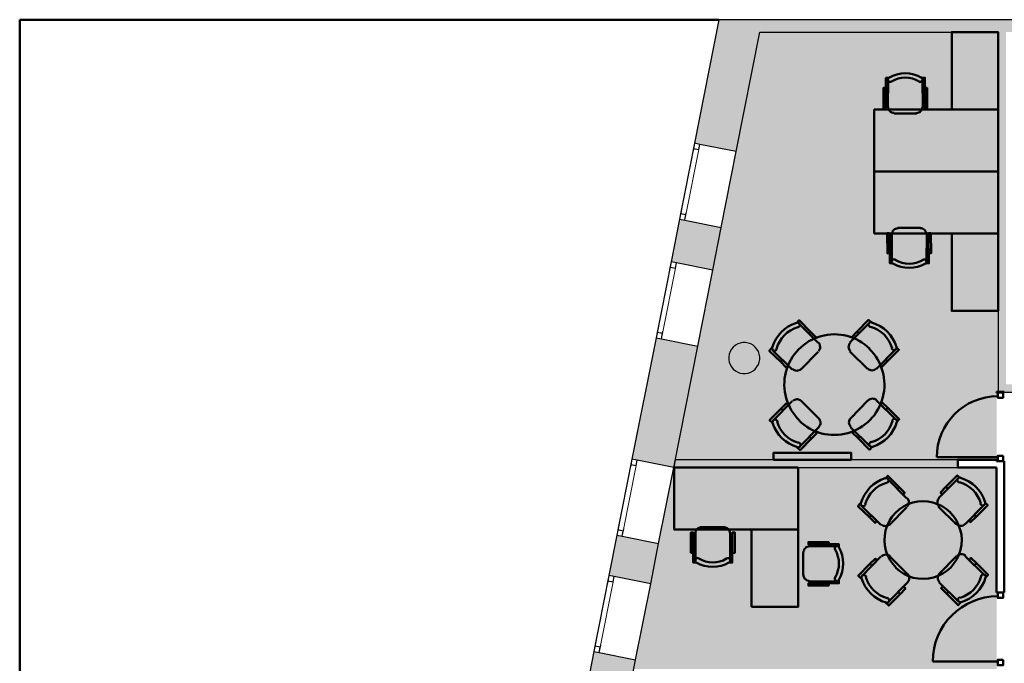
# Model space of a CAD drawing. Header units: metres. Extents: x -1 to 438, y -6 to 42.
# Tile 3 of 16: x 392 to 404, y 20 to 28. Entities that reach past the tile are written whole.
import ezdxf

# ---------------------------------------------------------------- set-up
doc = ezdxf.new("R2010")
doc.units = ezdxf.units.M
doc.linetypes.add('CONTINUA', pattern=[0])
doc.linetypes.add('PUNKT', pattern=[6.35, 0, -6.35])
for name, color, linetype, lineweight in [('3D P3 MURS', 7, 'CONTINUA', 25), ('3D P3 MURS NOUS', 7, 'CONTINUA', 25), ('3D P3 PILAR', 7, 'CONTINUA', 25), ('P3 ESCALES 2D', 7, 'CONTINUA', 25), ('P3 FALS SOSTRE', 7, 'CONTINUA', 25), ('P3 MOBLES', 7, 'CONTINUA', 25)]:
    doc.layers.add(name, color=color, linetype=linetype, lineweight=lineweight)

# ---------------------------------------------------------------- blocks, each defined once
blk = doc.blocks.new('_CLOSEDFILLED')
at = {"color": 0, "linetype": 'ByBlock', "lineweight": -2}
blk.add_solid([(-1, 0), (0, 0), (-1, 0)], dxfattribs=at)
blk = doc.blocks.new('OBJETO_COMPLEJO_11')
at = {"layer": 'P3 MOBLES', "color": 202, "linetype": 'CONTINUA', "lineweight": 50, "transparency": 33554687}
for p, q in [((402.01, 24.055), (401.76, 24.305)), ((402.671, 24.309), (402.421, 24.059)), ((401.913, 24.199), (401.892, 24.174)), ((402.514, 24.203), (402.539, 24.178)), ((401.981, 24.127), (401.964, 24.106)), ((401.422, 23.962), (401.676, 23.712)), ((401.786, 23.712), (402.01, 23.941)), ((402.421, 23.945), (402.649, 23.721)), ((402.764, 23.721), (403.009, 23.97)), ((401.528, 23.81), (401.553, 23.831)), ((402.908, 23.818), (402.882, 23.843)), ((402.831, 23.75), (402.814, 23.767)), ((401.676, 23.302), (401.43, 23.052)), ((402.019, 23.077), (401.79, 23.306)), ((402.654, 23.31), (402.429, 23.081)), ((403.018, 23.06), (402.764, 23.31)), ((401.532, 23.208), (401.557, 23.183)), ((401.608, 23.276), (401.625, 23.255)), ((402.912, 23.217), (402.886, 23.192)), ((401.769, 22.713), (402.019, 22.967)), ((402.429, 22.967), (402.679, 22.722)), ((402.459, 22.899), (402.476, 22.916)), ((401.925, 22.819), (401.9, 22.844)), ((402.527, 22.823), (402.548, 22.849))]:
    blk.add_line(p, q, dxfattribs=at)
for points in [[(401.731, 24.309), (401.765, 24.347), (401.913, 24.199), (401.985, 24.127), (401.959, 24.106)], [(401.75, 24.256), (401.754, 24.257), (401.758, 24.259), (401.761, 24.261), (401.764, 24.264), (401.767, 24.267), (401.77, 24.27), (401.772, 24.274), (401.773, 24.278), (401.774, 24.282), (401.774, 24.286), (401.774, 24.291), (401.773, 24.295), (401.772, 24.299), (401.77, 24.302), (401.768, 24.306), (401.765, 24.309), (401.762, 24.312), (401.758, 24.314), (401.754, 24.316), (401.75, 24.317), (401.746, 24.318), (401.742, 24.318), (401.738, 24.318), (401.734, 24.317)], [(402.7, 24.318), (402.662, 24.351), (402.514, 24.203), (402.446, 24.131), (402.472, 24.106)], [(402.704, 24.321), (402.7, 24.322), (402.695, 24.323), (402.691, 24.322), (402.687, 24.322), (402.683, 24.32), (402.679, 24.318), (402.676, 24.316), (402.673, 24.313), (402.67, 24.31), (402.667, 24.306), (402.666, 24.303), (402.664, 24.299), (402.664, 24.294), (402.663, 24.29), (402.664, 24.286), (402.665, 24.282), (402.666, 24.278), (402.668, 24.274), (402.671, 24.271), (402.674, 24.268), (402.677, 24.265), (402.681, 24.263), (402.684, 24.261), (402.689, 24.26)], [(402.014, 23.948), (402.024, 23.96), (402.031, 23.974), (402.036, 23.989), (402.037, 24.004), (402.035, 24.019), (402.031, 24.033), (402.024, 24.047), (402.014, 24.059)], [(402.428, 24.058), (402.418, 24.046), (402.411, 24.032), (402.407, 24.018), (402.405, 24.003), (402.407, 23.988), (402.411, 23.973), (402.418, 23.96), (402.429, 23.947)], [(401.413, 23.992), (401.379, 23.953), (401.528, 23.81), (401.6, 23.738), (401.625, 23.763)], [(401.416, 23.995), (401.415, 23.991), (401.415, 23.986), (401.415, 23.982), (401.416, 23.978), (401.417, 23.974), (401.419, 23.97), (401.421, 23.967), (401.424, 23.963), (401.427, 23.961), (401.431, 23.958), (401.435, 23.957), (401.439, 23.955), (401.443, 23.955), (401.447, 23.954), (401.451, 23.955), (401.456, 23.956), (401.46, 23.957), (401.463, 23.959), (401.467, 23.962), (401.47, 23.965), (401.472, 23.968), (401.475, 23.972), (401.476, 23.975), (401.477, 23.98)], [(403.018, 24), (403.056, 23.966), (402.908, 23.818), (402.836, 23.746), (402.81, 23.771)], [(402.961, 23.988), (402.962, 23.983), (402.964, 23.98), (402.966, 23.976), (402.968, 23.973), (402.972, 23.97), (402.975, 23.968), (402.979, 23.966), (402.983, 23.964), (402.987, 23.963), (402.991, 23.963), (402.995, 23.963), (403, 23.964), (403.004, 23.965), (403.007, 23.967), (403.011, 23.969), (403.014, 23.972), (403.017, 23.976), (403.019, 23.979), (403.021, 23.983), (403.022, 23.987), (403.023, 23.991), (403.023, 23.995), (403.023, 23.999), (403.022, 24.004)], [(401.679, 23.719), (401.692, 23.709), (401.705, 23.702), (401.72, 23.697), (401.735, 23.696), (401.75, 23.698), (401.764, 23.702), (401.778, 23.709), (401.79, 23.719)], [(402.653, 23.723), (402.665, 23.713), (402.679, 23.706), (402.693, 23.702), (402.708, 23.7), (402.723, 23.702), (402.738, 23.706), (402.751, 23.714), (402.764, 23.724)], [(401.793, 23.305), (401.781, 23.315), (401.767, 23.322), (401.753, 23.327), (401.738, 23.328), (401.723, 23.326), (401.709, 23.322), (401.695, 23.315), (401.683, 23.305)], [(402.767, 23.314), (402.755, 23.324), (402.741, 23.331), (402.727, 23.335), (402.712, 23.336), (402.697, 23.335), (402.682, 23.33), (402.669, 23.323), (402.656, 23.313)], [(401.422, 23.022), (401.384, 23.056), (401.532, 23.208), (401.604, 23.276), (401.629, 23.255)], [(403.026, 23.031), (403.06, 23.069), (402.912, 23.217), (402.84, 23.285), (402.814, 23.259)], [(401.486, 23.041), (401.485, 23.045), (401.483, 23.049), (401.481, 23.052), (401.478, 23.055), (401.475, 23.058), (401.471, 23.061), (401.468, 23.063), (401.464, 23.064), (401.459, 23.065), (401.455, 23.065), (401.451, 23.065), (401.447, 23.064), (401.443, 23.063), (401.439, 23.061), (401.436, 23.059), (401.432, 23.056), (401.429, 23.053), (401.427, 23.049), (401.425, 23.045), (401.424, 23.041), (401.423, 23.037), (401.423, 23.033), (401.423, 23.029), (401.424, 23.025)], [(402.019, 22.97), (402.029, 22.983), (402.036, 22.996), (402.04, 23.011), (402.041, 23.026), (402.04, 23.041), (402.035, 23.055), (402.028, 23.069), (402.018, 23.081)], [(402.432, 23.084), (402.422, 23.072), (402.415, 23.058), (402.411, 23.044), (402.409, 23.029), (402.411, 23.014), (402.415, 22.999), (402.423, 22.986), (402.433, 22.974)], [(403.031, 23.033), (403.031, 23.038), (403.032, 23.042), (403.031, 23.046), (403.031, 23.05), (403.029, 23.054), (403.027, 23.058), (403.025, 23.062), (403.022, 23.065), (403.019, 23.068), (403.015, 23.07), (403.012, 23.072), (403.008, 23.073), (403.003, 23.074), (402.999, 23.074), (402.995, 23.073), (402.991, 23.072), (402.987, 23.071), (402.983, 23.069), (402.98, 23.066), (402.977, 23.064), (402.974, 23.06), (402.972, 23.057), (402.97, 23.053), (402.969, 23.049)], [(401.739, 22.705), (401.777, 22.671), (401.925, 22.819), (401.993, 22.891), (401.968, 22.916)], [(402.709, 22.713), (402.675, 22.675), (402.527, 22.823), (402.455, 22.895), (402.48, 22.921)], [(402.697, 22.777), (402.693, 22.776), (402.689, 22.774), (402.685, 22.772), (402.682, 22.769), (402.679, 22.766), (402.677, 22.762), (402.675, 22.759), (402.673, 22.755), (402.672, 22.75), (402.672, 22.746), (402.672, 22.742), (402.673, 22.738), (402.674, 22.734), (402.676, 22.73), (402.678, 22.726), (402.681, 22.723), (402.685, 22.72), (402.688, 22.718), (402.692, 22.716), (402.696, 22.715), (402.7, 22.714), (402.704, 22.714), (402.708, 22.714), (402.713, 22.715)], [(401.743, 22.707), (401.747, 22.706), (401.751, 22.706), (401.755, 22.706), (401.759, 22.707), (401.763, 22.708), (401.767, 22.71), (401.771, 22.712), (401.774, 22.715), (401.777, 22.718), (401.779, 22.722), (401.781, 22.726), (401.782, 22.73), (401.783, 22.734), (401.783, 22.738), (401.783, 22.742), (401.782, 22.746), (401.78, 22.75), (401.778, 22.754), (401.776, 22.758), (401.773, 22.761), (401.769, 22.763), (401.766, 22.765), (401.762, 22.767), (401.758, 22.768)]]:
    blk.add_lwpolyline(points, dxfattribs=at)
for centre, radius, start, end in [((401.874, 23.859), 0.476, 107.2654, 163.5102), ((402.568, 23.863), 0.476, 17.2647, 73.5101), ((401.857, 23.876), 0.396, 105.9892, 164.7898), ((402.585, 23.88), 0.396, 15.9897, 74.7896), ((402.222, 23.518), 0.648, 45.3114, 225.822), ((402.22, 23.514), 0.648, 225.3114, 45.8221), ((401.861, 23.148), 0.396, 195.9892, 254.7895), ((402.589, 23.152), 0.396, 285.9891, 344.7893), ((402.573, 23.169), 0.476, 287.2653, 343.51), ((401.878, 23.165), 0.476, 197.2654, 253.5103)]:
    blk.add_arc(centre, radius, start, end, dxfattribs=at)
blk = doc.blocks.new('OBJETO_COMPLEJO_13')
at = {"layer": 'P3 MOBLES', "color": 202, "linetype": 'CONTINUA', "lineweight": 50, "transparency": 33554687}
for p, q in [((403.157, 22.048), (402.907, 22.298)), ((403.817, 22.302), (403.567, 22.052)), ((403.059, 22.192), (403.038, 22.167)), ((403.66, 22.196), (403.686, 22.171)), ((403.127, 22.12), (403.11, 22.099)), ((402.568, 21.955), (402.822, 21.705)), ((402.932, 21.705), (403.157, 21.934)), ((403.567, 21.938), (403.796, 21.714)), ((403.91, 21.714), (404.156, 21.964)), ((402.674, 21.803), (402.7, 21.824)), ((403.978, 21.743), (403.961, 21.76)), ((404.054, 21.811), (404.029, 21.837)), ((402.822, 21.295), (402.577, 21.045)), ((402.755, 21.269), (402.771, 21.248)), ((403.165, 21.07), (402.937, 21.299)), ((403.8, 21.303), (403.576, 21.075)), ((404.164, 21.053), (403.91, 21.303)), ((402.678, 21.202), (402.704, 21.176)), ((404.058, 21.21), (404.033, 21.185)), ((402.915, 20.706), (403.165, 20.96)), ((403.576, 20.96), (403.826, 20.715)), ((403.605, 20.893), (403.622, 20.909)), ((403.072, 20.812), (403.047, 20.838)), ((403.673, 20.816), (403.694, 20.842))]:
    blk.add_line(p, q, dxfattribs=at)
for points in [[(402.877, 22.302), (402.911, 22.34), (403.059, 22.192), (403.131, 22.12), (403.106, 22.099)], [(402.896, 22.249), (402.9, 22.25), (402.904, 22.252), (402.908, 22.254), (402.911, 22.257), (402.914, 22.26), (402.916, 22.263), (402.918, 22.267), (402.92, 22.271), (402.921, 22.275), (402.921, 22.28), (402.921, 22.284), (402.92, 22.288), (402.919, 22.292), (402.917, 22.296), (402.914, 22.299), (402.912, 22.302), (402.908, 22.305), (402.905, 22.308), (402.901, 22.309), (402.897, 22.311), (402.893, 22.311), (402.889, 22.312), (402.884, 22.311), (402.88, 22.31)], [(403.847, 22.311), (403.809, 22.345), (403.66, 22.196), (403.593, 22.124), (403.618, 22.099)], [(403.85, 22.315), (403.846, 22.316), (403.842, 22.316), (403.838, 22.316), (403.834, 22.315), (403.83, 22.313), (403.826, 22.312), (403.822, 22.309), (403.819, 22.306), (403.816, 22.303), (403.814, 22.299), (403.812, 22.296), (403.811, 22.292), (403.81, 22.288), (403.81, 22.283), (403.81, 22.279), (403.811, 22.275), (403.813, 22.271), (403.815, 22.267), (403.817, 22.264), (403.82, 22.261), (403.824, 22.258), (403.827, 22.256), (403.831, 22.254), (403.835, 22.253)], [(403.161, 21.941), (403.171, 21.954), (403.178, 21.967), (403.182, 21.982), (403.183, 21.997), (403.182, 22.012), (403.178, 22.026), (403.17, 22.04), (403.16, 22.052)], [(403.574, 22.051), (403.564, 22.039), (403.557, 22.025), (403.553, 22.011), (403.552, 21.996), (403.553, 21.981), (403.558, 21.966), (403.565, 21.953), (403.575, 21.94)], [(402.56, 21.985), (402.526, 21.947), (402.674, 21.803), (402.746, 21.731), (402.771, 21.756)], [(402.562, 21.988), (402.561, 21.984), (402.561, 21.979), (402.561, 21.975), (402.562, 21.971), (402.564, 21.967), (402.565, 21.963), (402.568, 21.96), (402.571, 21.957), (402.574, 21.954), (402.578, 21.951), (402.581, 21.95), (402.585, 21.948), (402.589, 21.948), (402.594, 21.948), (402.598, 21.948), (402.602, 21.949), (402.606, 21.95), (402.61, 21.952), (402.613, 21.955), (402.616, 21.958), (402.619, 21.961), (402.621, 21.965), (402.623, 21.969), (402.624, 21.973)], [(404.164, 21.993), (404.202, 21.959), (404.054, 21.811), (403.982, 21.739), (403.957, 21.765)], [(404.107, 21.981), (404.108, 21.977), (404.11, 21.973), (404.112, 21.969), (404.115, 21.966), (404.118, 21.963), (404.122, 21.961), (404.125, 21.959), (404.129, 21.957), (404.134, 21.956), (404.138, 21.956), (404.142, 21.956), (404.146, 21.957), (404.15, 21.958), (404.154, 21.96), (404.157, 21.963), (404.161, 21.965), (404.163, 21.969), (404.166, 21.972), (404.168, 21.976), (404.169, 21.98), (404.17, 21.984), (404.17, 21.988), (404.169, 21.993), (404.169, 21.997)], [(402.826, 21.712), (402.838, 21.702), (402.852, 21.695), (402.866, 21.691), (402.881, 21.689), (402.896, 21.691), (402.911, 21.695), (402.924, 21.702), (402.937, 21.713)], [(403.799, 21.716), (403.812, 21.706), (403.825, 21.699), (403.84, 21.695), (403.855, 21.694), (403.87, 21.695), (403.884, 21.699), (403.898, 21.707), (403.91, 21.717)], [(402.568, 21.015), (402.53, 21.049), (402.678, 21.202), (402.75, 21.269), (402.776, 21.248)], [(402.94, 21.298), (402.928, 21.308), (402.914, 21.315), (402.899, 21.32), (402.885, 21.321), (402.87, 21.319), (402.855, 21.315), (402.842, 21.308), (402.829, 21.298)], [(403.914, 21.307), (403.901, 21.317), (403.888, 21.324), (403.873, 21.328), (403.858, 21.329), (403.843, 21.328), (403.829, 21.324), (403.815, 21.316), (403.803, 21.306)], [(404.173, 21.024), (404.207, 21.062), (404.058, 21.21), (403.986, 21.278), (403.961, 21.252)], [(402.632, 21.034), (402.631, 21.038), (402.629, 21.042), (402.627, 21.045), (402.624, 21.049), (402.621, 21.051), (402.618, 21.054), (402.614, 21.056), (402.61, 21.057), (402.606, 21.058), (402.602, 21.059), (402.598, 21.058), (402.593, 21.057), (402.589, 21.056), (402.586, 21.054), (402.582, 21.052), (402.579, 21.049), (402.576, 21.046), (402.574, 21.042), (402.572, 21.038), (402.571, 21.034), (402.57, 21.03), (402.57, 21.026), (402.57, 21.022), (402.571, 21.018)], [(403.165, 20.963), (403.175, 20.976), (403.182, 20.989), (403.186, 21.004), (403.188, 21.019), (403.186, 21.034), (403.182, 21.048), (403.175, 21.062), (403.164, 21.074)], [(403.579, 21.078), (403.569, 21.065), (403.562, 21.052), (403.557, 21.037), (403.556, 21.022), (403.558, 21.007), (403.562, 20.993), (403.569, 20.979), (403.579, 20.967)], [(404.177, 21.027), (404.178, 21.031), (404.178, 21.035), (404.178, 21.039), (404.177, 21.043), (404.176, 21.047), (404.174, 21.051), (404.172, 21.055), (404.169, 21.058), (404.166, 21.061), (404.162, 21.063), (404.158, 21.065), (404.154, 21.066), (404.15, 21.067), (404.146, 21.067), (404.142, 21.067), (404.137, 21.066), (404.133, 21.064), (404.13, 21.062), (404.126, 21.06), (404.123, 21.057), (404.121, 21.053), (404.118, 21.05), (404.117, 21.046), (404.116, 21.042)], [(402.886, 20.698), (402.924, 20.664), (403.072, 20.812), (403.14, 20.884), (403.114, 20.909)], [(403.855, 20.706), (403.821, 20.668), (403.673, 20.816), (403.601, 20.888), (403.627, 20.914)], [(402.889, 20.7), (402.893, 20.699), (402.898, 20.699), (402.902, 20.699), (402.906, 20.7), (402.91, 20.701), (402.914, 20.703), (402.917, 20.705), (402.92, 20.708), (402.923, 20.711), (402.925, 20.715), (402.927, 20.719), (402.929, 20.723), (402.929, 20.727), (402.929, 20.731), (402.929, 20.735), (402.928, 20.74), (402.927, 20.744), (402.925, 20.747), (402.922, 20.751), (402.919, 20.754), (402.916, 20.756), (402.912, 20.759), (402.908, 20.76), (402.904, 20.761)], [(403.843, 20.77), (403.839, 20.769), (403.835, 20.767), (403.832, 20.765), (403.828, 20.762), (403.826, 20.759), (403.823, 20.755), (403.821, 20.752), (403.82, 20.748), (403.819, 20.743), (403.818, 20.739), (403.819, 20.735), (403.82, 20.731), (403.821, 20.727), (403.823, 20.723), (403.825, 20.72), (403.828, 20.716), (403.831, 20.714), (403.835, 20.711), (403.839, 20.709), (403.843, 20.708), (403.847, 20.707), (403.851, 20.707), (403.855, 20.708), (403.859, 20.708)]]:
    blk.add_lwpolyline(points, dxfattribs=at)
for centre, radius, start, end in [((403.02, 21.852), 0.476, 107.2654, 163.5102), ((403.715, 21.857), 0.476, 17.2647, 73.5101), ((403.003, 21.869), 0.396, 105.9892, 164.7898), ((403.732, 21.874), 0.396, 15.9897, 74.7896), ((403.368, 21.511), 0.5, 45.3114, 225.822), ((403.367, 21.507), 0.5, 225.3114, 45.8221), ((403.025, 21.158), 0.476, 197.2654, 253.5103), ((403.008, 21.141), 0.396, 195.9892, 254.7895), ((403.736, 21.145), 0.396, 285.9891, 344.7893), ((403.719, 21.162), 0.476, 287.2653, 343.51)]:
    blk.add_arc(centre, radius, start, end, dxfattribs=at)

msp = doc.modelspace()

# ---------------------------------------------------------------- hatches: boundary and pattern name
at = {"layer": '3D P3 MURS', "linetype": 'CONTINUA', "lineweight": 18, "true_color": 0xa0a0a0, "transparency": 33554687}
for points in [[(400.414, 26.633), (400.953, 26.526), (401.29, 28.228), (400.73, 28.228)], [(426.846, 28.228), (401.29, 28.228), (401.259, 28.068), (426.813, 28.068)], [(404.437, 23.519), (404.437, 28.068), (404.337, 28.068), (404.337, 23.422), (404.341, 23.422), (404.341, 23.519)], [(400.11, 25.103), (400.65, 24.996), (400.759, 25.545), (400.219, 25.652)], [(399.605, 22.552), (400.145, 22.445), (400.456, 24.015), (399.916, 24.122)], [(404.341, 23.419), (406.177, 23.419), (406.177, 23.519), (404.341, 23.519)], [(399.847, 20.944), (399.95, 21.465), (399.411, 21.571), (399.308, 21.051)], [(399.006, 19.53), (399.546, 19.423), (399.653, 19.963), (399.113, 20.07)]]:
    msp.add_hatch(color=253, dxfattribs=at).paths.add_polyline_path(points)
at = {"layer": '3D P3 MURS NOUS', "linetype": 'CONTINUA', "lineweight": 18, "true_color": 0x006e00, "transparency": 33554687}
msp.add_hatch(color=96, dxfattribs=at).paths.add_polyline_path([(400.145, 22.445), (403.817, 22.445), (403.817, 22.545), (400.165, 22.545)])
at = {"layer": '3D P3 PILAR', "linetype": 'CONTINUA', "lineweight": 18, "transparency": 33554687}
msp.add_hatch(color=9, dxfattribs=at).paths.add_polyline_path([(401.074, 24.059), (401.04, 24.059), (401.005, 24.053), (400.972, 24.041), (400.942, 24.024), (400.915, 24.001), (400.893, 23.974), (400.875, 23.944), (400.863, 23.911), (400.857, 23.877), (400.857, 23.842), (400.863, 23.808), (400.875, 23.775), (400.893, 23.744), (400.915, 23.718), (400.942, 23.695), (400.972, 23.678), (401.005, 23.666), (401.04, 23.66), (401.074, 23.66), (401.109, 23.666), (401.142, 23.678), (401.172, 23.695), (401.199, 23.718), (401.221, 23.744), (401.239, 23.775), (401.251, 23.808), (401.257, 23.842), (401.257, 23.877), (401.251, 23.911), (401.239, 23.944), (401.221, 23.974), (401.199, 24.001), (401.172, 24.024), (401.142, 24.041), (401.109, 24.053)])
at = {"layer": 'P3 FALS SOSTRE', "true_color": 0xb2fbaa, "transparency": 33554687}
h = msp.add_hatch(color=71, dxfattribs=at)
h.paths.add_polyline_path([(401.259, 28.068), (400.165, 22.545), (404.317, 22.545), (404.317, 23.422), (404.337, 23.422), (404.337, 28.068)])
h.paths.add_polyline_path([(401.199, 24.001), (401.221, 23.974), (401.239, 23.944), (401.251, 23.911), (401.257, 23.877), (401.257, 23.842), (401.251, 23.808), (401.239, 23.775), (401.221, 23.744), (401.199, 23.718), (401.172, 23.695), (401.142, 23.678), (401.109, 23.666), (401.074, 23.66), (401.04, 23.66), (401.005, 23.666), (400.972, 23.678), (400.942, 23.695), (400.915, 23.718), (400.893, 23.744), (400.875, 23.775), (400.863, 23.808), (400.857, 23.842), (400.857, 23.877), (400.863, 23.911), (400.875, 23.944), (400.893, 23.974), (400.915, 24.001), (400.942, 24.024), (400.972, 24.041), (401.005, 24.053), (401.04, 24.059), (401.074, 24.059), (401.109, 24.053), (401.142, 24.041), (401.172, 24.024)], flags=16)
at = {"layer": 'P3 FALS SOSTRE', "transparency": 33554559}
h = msp.add_hatch(color=256, dxfattribs=at)
h.set_gradient(color1=(178, 251, 170), color2=(178, 251, 170), one_color=1)
h.paths.add_polyline_path([(400.145, 22.445), (399.629, 19.843), (404.317, 19.843), (404.317, 22.445)], flags=0)

# ---------------------------------------------------------------- linework, layer by layer
at = {"layer": '3D P3 MURS', "color": 7, "linetype": 'CONTINUA', "lineweight": 25, "transparency": 33554687}
for p, q in [((400.73, 28.228), (400.414, 26.633)), ((401.29, 28.228), (400.73, 28.228)), ((426.846, 28.228), (401.29, 28.228)), ((400.953, 26.526), (401.259, 28.068)), ((401.259, 28.068), (404.337, 28.068)), ((404.337, 28.068), (404.337, 23.422)), ((400.414, 26.633), (400.219, 25.652)), ((400.482, 26.619), (400.414, 26.633)), ((400.953, 26.526), (400.482, 26.619)), ((400.759, 25.545), (400.953, 26.526)), ((400.219, 25.652), (400.11, 25.103)), ((400.219, 25.652), (400.288, 25.638)), ((400.288, 25.638), (400.759, 25.545)), ((400.65, 24.996), (400.759, 25.545)), ((400.11, 25.103), (399.916, 24.122)), ((400.179, 25.089), (400.11, 25.103)), ((400.65, 24.996), (400.179, 25.089)), ((400.456, 24.015), (400.65, 24.996)), ((399.916, 24.122), (399.605, 22.552)), ((399.916, 24.122), (399.985, 24.108)), ((399.985, 24.108), (400.456, 24.015)), ((400.145, 22.445), (400.456, 24.015)), ((404.337, 23.422), (404.341, 23.422)), ((404.341, 23.422), (404.341, 23.419)), ((404.341, 23.419), (406.177, 23.419)), ((399.605, 22.552), (399.411, 21.571)), ((399.674, 22.539), (399.605, 22.552)), ((400.145, 22.445), (399.674, 22.539)), ((399.95, 21.465), (400.145, 22.445)), ((399.411, 21.571), (399.308, 21.051)), ((399.411, 21.571), (399.48, 21.558)), ((399.48, 21.558), (399.95, 21.465)), ((399.847, 20.944), (399.95, 21.465)), ((399.308, 21.051), (399.113, 20.07)), ((399.376, 21.037), (399.308, 21.051)), ((399.847, 20.944), (399.376, 21.037)), ((399.653, 19.963), (399.847, 20.944)), ((399.113, 20.07), (399.006, 19.53)), ((399.113, 20.07), (399.182, 20.056)), ((399.182, 20.056), (399.653, 19.963)), ((399.546, 19.423), (399.653, 19.963))]:
    msp.add_line(p, q, dxfattribs=at)
at = {"layer": '3D P3 MURS', "color": 7, "linetype": 'PUNKT', "lineweight": 25, "transparency": 33554687}
for p, q in [((400.414, 26.633), (400.219, 25.652)), ((400.288, 25.638), (400.482, 26.619)), ((400.482, 26.619), (400.414, 26.633)), ((400.219, 25.652), (400.288, 25.638)), ((400.11, 25.103), (399.916, 24.122)), ((399.985, 24.108), (400.179, 25.089)), ((400.179, 25.089), (400.11, 25.103)), ((399.916, 24.122), (399.985, 24.108)), ((399.605, 22.552), (399.411, 21.571)), ((399.48, 21.558), (399.674, 22.539)), ((399.674, 22.539), (399.605, 22.552)), ((399.411, 21.571), (399.48, 21.558)), ((399.308, 21.051), (399.113, 20.07)), ((399.182, 20.056), (399.376, 21.037)), ((399.376, 21.037), (399.308, 21.051)), ((399.113, 20.07), (399.182, 20.056))]:
    msp.add_line(p, q, dxfattribs=at)
at = {"layer": '3D P3 MURS', "color": 7, "linetype": 'CONTINUA', "lineweight": 25, "transparency": 33554687}
for points in [[(400.414, 26.633), (400.4, 26.564), (400.469, 26.551), (400.482, 26.619), (400.414, 26.633)], [(400.233, 25.721), (400.219, 25.652), (400.288, 25.638), (400.302, 25.707), (400.233, 25.721)], [(400.11, 25.103), (400.097, 25.034), (400.166, 25.02), (400.179, 25.089), (400.11, 25.103)], [(399.93, 24.19), (399.916, 24.122), (399.985, 24.108), (399.998, 24.177), (399.93, 24.19)], [(399.605, 22.552), (399.592, 22.484), (399.66, 22.47), (399.674, 22.539), (399.605, 22.552)], [(399.424, 21.64), (399.411, 21.571), (399.48, 21.558), (399.493, 21.626), (399.424, 21.64)], [(399.308, 21.051), (399.294, 20.982), (399.363, 20.968), (399.376, 21.037), (399.308, 21.051)], [(399.127, 20.138), (399.113, 20.07), (399.182, 20.056), (399.196, 20.125), (399.127, 20.138)]]:
    msp.add_lwpolyline(points, close=True, dxfattribs=at)
at = {"layer": '3D P3 MURS', "color": 40, "linetype": 'CONTINUA', "lineweight": 18, "transparency": 33554687}
for points in [[(400.4, 26.564), (400.233, 25.721), (400.302, 25.707), (400.469, 26.551), (400.4, 26.564)], [(400.097, 25.034), (399.93, 24.19), (399.998, 24.177), (400.166, 25.02), (400.097, 25.034)], [(399.592, 22.484), (399.424, 21.64), (399.493, 21.626), (399.66, 22.47), (399.592, 22.484)], [(399.294, 20.982), (399.127, 20.138), (399.196, 20.125), (399.363, 20.968), (399.294, 20.982)]]:
    msp.add_lwpolyline(points, close=True, dxfattribs=at)
at = {"layer": '3D P3 MURS NOUS', "color": 4, "linetype": 'CONTINUA', "lineweight": 50, "transparency": 33554687}
for p, q in [((404.317, 23.422), (404.317, 23.416)), ((404.417, 23.422), (404.317, 23.422)), ((404.417, 23.416), (404.317, 23.416)), ((404.417, 23.416), (404.417, 23.422)), ((404.332, 22.578), (403.544, 22.578)), ((404.317, 22.545), (403.817, 22.545)), ((403.817, 22.545), (403.817, 22.445)), ((404.317, 22.528), (404.317, 22.545)), ((404.317, 22.528), (404.417, 22.528)), ((404.417, 20.833), (404.417, 22.528)), ((403.817, 22.445), (404.317, 22.445)), ((404.317, 22.445), (404.317, 20.833)), ((404.417, 20.833), (404.317, 20.833)), ((404.332, 19.943), (403.492, 19.943))]:
    msp.add_line(p, q, dxfattribs=at)
at = {"layer": '3D P3 MURS NOUS', "color": 7, "linetype": 'CONTINUA', "lineweight": 25, "transparency": 33554687}
for p, q in [((400.165, 22.545), (400.145, 22.445)), ((403.817, 22.545), (400.165, 22.545)), ((403.817, 22.445), (403.817, 22.545)), ((400.145, 22.445), (403.817, 22.445))]:
    msp.add_line(p, q, dxfattribs=at)
at = {"layer": '3D P3 MURS NOUS', "color": 4, "linetype": 'CONTINUA', "lineweight": 50, "transparency": 33554687}
for points in [[(404.402, 23.416), (404.402, 23.346), (404.332, 23.346), (404.332, 23.416), (404.402, 23.416)], [(404.402, 22.598), (404.402, 22.528), (404.332, 22.528), (404.332, 22.598), (404.402, 22.598)], [(404.402, 20.833), (404.402, 20.763), (404.332, 20.763), (404.332, 20.833), (404.402, 20.833)], [(404.402, 19.963), (404.402, 19.893), (404.332, 19.893), (404.332, 19.963), (404.402, 19.963)]]:
    msp.add_lwpolyline(points, close=True, dxfattribs=at)
for centre, radius in [((404.332, 22.578), 0.788), ((404.332, 19.943), 0.84)]:
    msp.add_arc(centre, radius, 90, 180, dxfattribs=at)
at = {"layer": '3D P3 PILAR', "color": 7, "linetype": 'CONTINUA', "lineweight": 25, "transparency": 33554687}
for p, q in [((401.005, 24.053), (400.972, 24.041)), ((401.04, 24.059), (401.005, 24.053)), ((401.074, 24.059), (401.04, 24.059)), ((401.109, 24.053), (401.074, 24.059)), ((401.142, 24.041), (401.109, 24.053)), ((400.875, 23.944), (400.863, 23.911)), ((400.893, 23.974), (400.875, 23.944)), ((400.915, 24.001), (400.893, 23.974)), ((400.942, 24.024), (400.915, 24.001)), ((400.972, 24.041), (400.942, 24.024)), ((401.172, 24.024), (401.142, 24.041)), ((401.199, 24.001), (401.172, 24.024)), ((401.221, 23.974), (401.199, 24.001)), ((401.239, 23.944), (401.221, 23.974)), ((401.251, 23.911), (401.239, 23.944)), ((400.863, 23.911), (400.857, 23.877)), ((400.857, 23.877), (400.857, 23.842)), ((400.857, 23.842), (400.863, 23.808)), ((400.863, 23.808), (400.875, 23.775)), ((401.239, 23.775), (401.251, 23.808)), ((401.257, 23.877), (401.251, 23.911)), ((401.251, 23.808), (401.257, 23.842)), ((401.257, 23.842), (401.257, 23.877)), ((400.875, 23.775), (400.893, 23.744)), ((400.893, 23.744), (400.915, 23.718)), ((400.915, 23.718), (400.942, 23.695)), ((400.942, 23.695), (400.972, 23.678)), ((400.972, 23.678), (401.005, 23.666)), ((401.109, 23.666), (401.142, 23.678)), ((401.142, 23.678), (401.172, 23.695)), ((401.172, 23.695), (401.199, 23.718)), ((401.199, 23.718), (401.221, 23.744)), ((401.221, 23.744), (401.239, 23.775)), ((401.005, 23.666), (401.04, 23.66)), ((401.04, 23.66), (401.074, 23.66)), ((401.074, 23.66), (401.109, 23.666))]:
    msp.add_line(p, q, dxfattribs=at)
at = {"layer": 'P3 ESCALES 2D', "color": 202, "lineweight": 50, "transparency": 33554687}
for p, q in [((391.693, 28.228), (391.693, 12.929)), ((400.73, 28.228), (391.693, 28.228))]:
    msp.add_line(p, q, dxfattribs=at)
at = {"layer": 'P3 MOBLES', "color": 202, "linetype": 'CONTINUA', "lineweight": 50, "transparency": 33554687}
for p, q in [((402.913, 27.102), (402.914, 27.454)), ((403.361, 27.453), (403.365, 27.099)), ((402.887, 27.218), (402.913, 27.218)), ((403.391, 27.219), (403.361, 27.221)), ((403.285, 27.019), (402.992, 27.018)), ((402.963, 25.458), (402.964, 25.105)), ((403.335, 25.541), (403.042, 25.542)), ((403.412, 25.107), (403.414, 25.461)), ((402.937, 25.341), (402.963, 25.342)), ((403.441, 25.341), (403.411, 25.34)), ((400.796, 21.675), (400.508, 21.675)), ((400.427, 21.595), (400.427, 21.243)), ((400.876, 21.243), (400.876, 21.595)), ((400.398, 21.476), (400.427, 21.476)), ((400.901, 21.476), (400.876, 21.476)), ((402.255, 21.429), (401.899, 21.429)), ((402.018, 21.455), (402.018, 21.429)), ((401.819, 21.349), (401.819, 21.057)), ((401.899, 20.976), (402.255, 20.976)), ((402.018, 20.951), (402.018, 20.976))]:
    msp.add_line(p, q, dxfattribs=at)
for points in [[(403.737, 27.068), (404.337, 27.068), (404.337, 28.068), (403.737, 28.068), (403.737, 27.068)], [(404.337, 26.268), (402.737, 26.268), (402.737, 27.068), (404.337, 27.068), (404.337, 26.268)], [(404.337, 26.268), (402.737, 26.268), (402.737, 25.468), (404.337, 25.468), (404.337, 26.268)], [(403.737, 25.468), (404.337, 25.468), (404.337, 24.468), (403.737, 24.468), (403.737, 25.468)], [(401.436, 22.545), (402.436, 22.545), (402.436, 22.636), (401.436, 22.636), (401.436, 22.545)], [(401.752, 21.645), (400.152, 21.645), (400.152, 22.445), (401.752, 22.445), (401.752, 21.645)], [(401.151, 20.646), (401.752, 20.646), (401.752, 21.645), (401.151, 21.645), (401.151, 20.646)]]:
    msp.add_lwpolyline(points, close=True, dxfattribs=at)
for points in [[(403.347, 27.484), (403.352, 27.48), (403.356, 27.475), (403.359, 27.47), (403.361, 27.464), (403.361, 27.458), (403.361, 27.452), (403.359, 27.446), (403.356, 27.44), (403.352, 27.435), (403.347, 27.431), (403.342, 27.429), (403.336, 27.427), (403.33, 27.426), (403.324, 27.427), (403.318, 27.428), (403.312, 27.431)], [(402.885, 27.348), (402.856, 27.349), (402.854, 27.087), (402.885, 27.09), (402.888, 27.477), (402.927, 27.478)], [(402.959, 27.43), (402.953, 27.427), (402.947, 27.425), (402.941, 27.425), (402.935, 27.426), (402.929, 27.427), (402.924, 27.43), (402.919, 27.434), (402.915, 27.439), (402.912, 27.445), (402.911, 27.451), (402.91, 27.457), (402.911, 27.463), (402.912, 27.469), (402.915, 27.474), (402.919, 27.479), (402.924, 27.483)], [(403.389, 27.349), (403.419, 27.348), (403.419, 27.089), (403.388, 27.086), (403.392, 27.478), (403.349, 27.477)], [(402.992, 27.025), (402.976, 27.026), (402.962, 27.031), (402.948, 27.038), (402.937, 27.047), (402.927, 27.059), (402.92, 27.072), (402.915, 27.087), (402.914, 27.103)], [(403.359, 27.101), (403.357, 27.085), (403.353, 27.07), (403.345, 27.057), (403.336, 27.046), (403.324, 27.036), (403.311, 27.029), (403.296, 27.024), (403.28, 27.023)], [(402.936, 25.212), (402.906, 25.211), (402.904, 25.473), (402.935, 25.47), (402.938, 25.083), (402.977, 25.082)], [(403.042, 25.535), (403.026, 25.534), (403.011, 25.529), (402.998, 25.522), (402.987, 25.512), (402.977, 25.501), (402.97, 25.487), (402.965, 25.473), (402.964, 25.457)], [(403.409, 25.459), (403.407, 25.475), (403.402, 25.49), (403.395, 25.503), (403.386, 25.515), (403.374, 25.524), (403.361, 25.531), (403.346, 25.536), (403.33, 25.538)], [(403.44, 25.211), (403.47, 25.213), (403.469, 25.471), (403.438, 25.474), (403.442, 25.083), (403.399, 25.083)], [(403.009, 25.13), (403.003, 25.133), (402.997, 25.134), (402.991, 25.135), (402.985, 25.134), (402.98, 25.132), (402.974, 25.129), (402.969, 25.125), (402.965, 25.12), (402.963, 25.115), (402.961, 25.109), (402.96, 25.103), (402.961, 25.097), (402.963, 25.091), (402.966, 25.086), (402.969, 25.081), (402.974, 25.077)], [(403.398, 25.076), (403.402, 25.08), (403.406, 25.085), (403.409, 25.09), (403.411, 25.096), (403.412, 25.102), (403.411, 25.108), (403.409, 25.114), (403.406, 25.12), (403.402, 25.125), (403.398, 25.129), (403.392, 25.132), (403.386, 25.134), (403.38, 25.134), (403.374, 25.134), (403.368, 25.132), (403.363, 25.129)], [(400.426, 21.597), (400.428, 21.613), (400.432, 21.628), (400.439, 21.641), (400.449, 21.653), (400.461, 21.662), (400.474, 21.669), (400.489, 21.674), (400.504, 21.675)], [(400.792, 21.675), (400.808, 21.674), (400.823, 21.669), (400.836, 21.662), (400.848, 21.653), (400.857, 21.641), (400.864, 21.628), (400.869, 21.613), (400.871, 21.597)], [(400.398, 21.345), (400.368, 21.345), (400.368, 21.607), (400.398, 21.607), (400.398, 21.218), (400.44, 21.218)], [(400.901, 21.345), (400.935, 21.345), (400.935, 21.607), (400.901, 21.607), (400.901, 21.218), (400.863, 21.218)], [(401.823, 21.351), (401.824, 21.367), (401.829, 21.381), (401.836, 21.395), (401.846, 21.406), (401.857, 21.416), (401.871, 21.423), (401.885, 21.428), (401.901, 21.429)], [(402.149, 21.455), (402.149, 21.484), (401.886, 21.484), (401.886, 21.455), (402.28, 21.455), (402.28, 21.416)], [(402.23, 21.384), (402.227, 21.39), (402.225, 21.396), (402.225, 21.402), (402.226, 21.408), (402.228, 21.414), (402.23, 21.419), (402.234, 21.424), (402.239, 21.428), (402.245, 21.431), (402.251, 21.433), (402.257, 21.433), (402.263, 21.433), (402.269, 21.431), (402.274, 21.428), (402.279, 21.424), (402.283, 21.419)], [(400.436, 21.219), (400.431, 21.223), (400.427, 21.228), (400.424, 21.234), (400.422, 21.239), (400.422, 21.245), (400.422, 21.252), (400.424, 21.258), (400.427, 21.263), (400.431, 21.268), (400.436, 21.272), (400.441, 21.275), (400.447, 21.277), (400.453, 21.278), (400.459, 21.277), (400.465, 21.275), (400.471, 21.272)], [(400.826, 21.272), (400.832, 21.275), (400.838, 21.277), (400.844, 21.278), (400.85, 21.277), (400.855, 21.275), (400.861, 21.272), (400.866, 21.268), (400.87, 21.263), (400.873, 21.258), (400.874, 21.252), (400.875, 21.245), (400.874, 21.239), (400.872, 21.234), (400.87, 21.228), (400.866, 21.223), (400.861, 21.219)], [(401.901, 20.98), (401.885, 20.982), (401.871, 20.987), (401.857, 20.994), (401.846, 21.003), (401.836, 21.015), (401.829, 21.028), (401.824, 21.043), (401.823, 21.059)], [(402.283, 20.994), (402.279, 20.99), (402.274, 20.986), (402.269, 20.983), (402.263, 20.981), (402.257, 20.98), (402.251, 20.981), (402.245, 20.983), (402.239, 20.986), (402.234, 20.99), (402.23, 20.994), (402.228, 21), (402.226, 21.006), (402.225, 21.012), (402.225, 21.018), (402.227, 21.024), (402.23, 21.029)], [(402.149, 20.951), (402.149, 20.921), (401.886, 20.921), (401.886, 20.951), (402.28, 20.951), (402.28, 20.993)]]:
    msp.add_lwpolyline(points, dxfattribs=at)
for centre, radius, start, end in [((403.137, 27.119), 0.417, 59.5494, 120.4215), ((403.137, 27.141), 0.341, 58.2298, 121.7369), ((403.187, 25.441), 0.417, 239.6518, 300.5239), ((403.187, 25.419), 0.341, 238.3364, 301.8435), ((401.94, 21.207), 0.34, 328.2354, 31.7418), ((401.918, 21.207), 0.417, 329.5552, 30.4259), ((400.648, 21.559), 0.34, 238.2349, 301.7419), ((400.648, 21.58), 0.417, 239.5545, 300.4264)]:
    msp.add_arc(centre, radius, start, end, dxfattribs=at)

# ---------------------------------------------------------------- block references
at = {"layer": '3D P3 PILAR', "color": 7, "linetype": 'CONTINUA', "lineweight": 25, "transparency": 33554687, "xscale": 0.0002666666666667, "yscale": 0.0002666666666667, "zscale": 0.0002666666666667}
msp.add_blockref('_CLOSEDFILLED', (401.057, 23.859), dxfattribs=at)
at = {"layer": 'P3 MOBLES', "color": 202, "linetype": 'CONTINUA', "lineweight": 50, "transparency": 33554687}
for name in ['OBJETO_COMPLEJO_11', 'OBJETO_COMPLEJO_13']:
    msp.add_blockref(name, (0, 0), dxfattribs=at)

doc.saveas('drawing.dxf')
